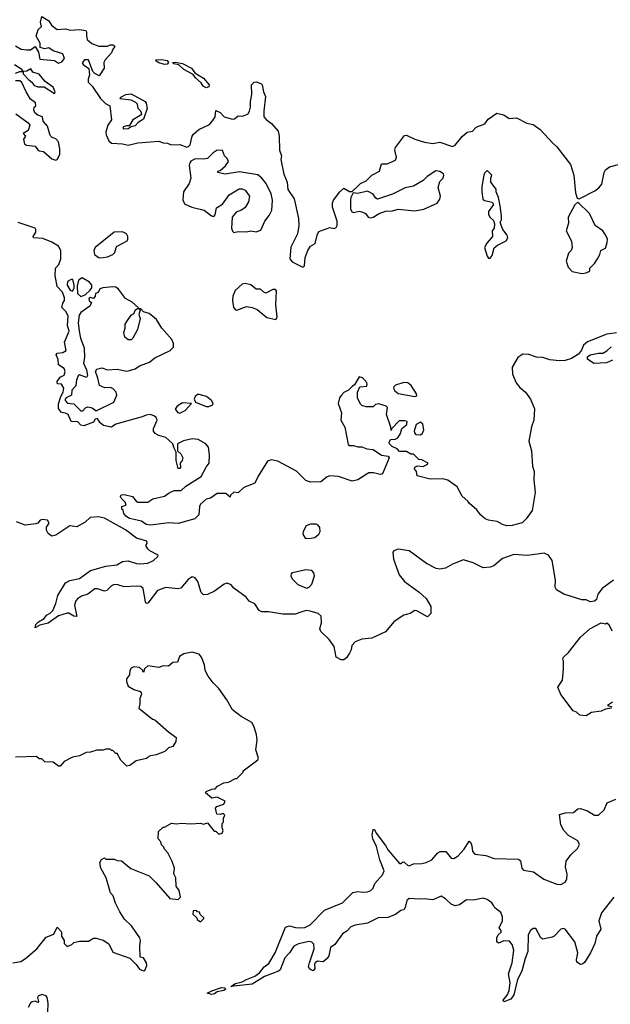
# Model space of a CAD drawing. Extents: x 2470790 to 2659118, y 702284 to 849036.
# Tile 85 of 154: x 2524565 to 2528809, y 788226 to 795303. Entities that reach past the tile are written whole.
import ezdxf

# ---------------------------------------------------------------- set-up
doc = ezdxf.new("R2010")
doc.units = 0

msp = doc.modelspace()

# ---------------------------------------------------------------- linework, layer by layer
at = {"layer": '0CON10XD'}
for points in [[(2524535, 795115.7), (2524575, 795092.5), (2524615, 795085.7), (2524642.5, 795087.5), (2524675, 795110), (2524699.4, 795069.4), (2524710.8, 795020.8), (2524815, 795010), (2524845, 794992), (2524868.8, 795001.2), (2524886.7, 795025), (2524875, 795057.5), (2524805, 795080), (2524775, 795100), (2524745, 795093.8), (2524713, 795103), (2524712.5, 795135), (2524683.8, 795185), (2524698, 795232), (2524722.5, 795255), (2524714.2, 795285), (2524723.8, 795326.2), (2524775, 795295.8), (2524794.3, 795264.3), (2524815, 795246.2), (2524835, 795232.5), (2524895, 795237.5), (2524928.3, 795228.3), (2524995, 795233.8), (2525040, 795225), (2525046.2, 795216.2), (2525043.9, 795186.1), (2525050.5, 795160.5), (2525082.3, 795132.3), (2525132.7, 795112.7), (2525195.8, 795114.2), (2525215, 795123.3), (2525235, 795122.5), (2525247.5, 795115), (2525247.5, 795105), (2525235, 795092.5), (2525224, 795065), (2525178.8, 795015), (2525170, 794995), (2525171.2, 794955), (2525135, 794900), (2525105, 794916.7), (2525091.7, 794931.7), (2525060, 795015), (2525030, 795015), (2525013, 794993), (2525020.7, 794980.7), (2525061.7, 794951.7), (2525066.4, 794906.4), (2525056.2, 794875), (2525056.7, 794855), (2525085.8, 794825.8), (2525145, 794737.5), (2525181.4, 794701.4), (2525212.5, 794685), (2525225.8, 794584.2), (2525198, 794545), (2525184.2, 794495), (2525185.7, 794475), (2525205, 794432.5), (2525225, 794415.7), (2525305, 794411.2), (2525345, 794400.8), (2525415, 794418.9), (2525445, 794420.5), (2525565, 794430), (2525595, 794417.5), (2525627, 794417), (2525653.6, 794403.6), (2525715, 794406.2), (2525765, 794387.5), (2525778.3, 794391.7), (2525790, 794405), (2525804, 794465), (2525815, 794481.2), (2525852.5, 794515), (2525929.1, 794550.9), (2525958, 794585), (2525968.8, 794605), (2525975, 794650), (2526005, 794636.2), (2526035.4, 794605.4), (2526095, 794587.8), (2526109.1, 794590.9), (2526135, 794612.2), (2526165, 794608.8), (2526204.6, 794625.4), (2526216.9, 794645), (2526224.4, 794675), (2526222.7, 794715), (2526232.9, 794765), (2526230, 794835), (2526250, 794855), (2526265, 794856.7), (2526297.5, 794845), (2526306.7, 794835), (2526317.5, 794785), (2526332, 794752), (2526318.9, 794645), (2526320.6, 794605), (2526335.7, 794585), (2526375, 794556.5), (2526421.7, 794501.7), (2526429.3, 794465), (2526432.1, 794365), (2526445.3, 794325), (2526440.8, 794299.2)], [(2525605, 794981.2), (2525565, 794992.5), (2525546.2, 795005), (2525543.3, 795015), (2525585, 795017.5), (2525625, 795009.2), (2525633.3, 794995), (2525625, 794983.8), (2525605, 794981.2)], [(2524535, 794920), (2524565, 794930), (2524590, 794930), (2524580, 794945), (2524528.3, 794978.3)], [(2524815, 794772.5), (2524820, 794785), (2524805, 794817.5), (2524748.3, 794858.3), (2524705, 794912.5), (2524660, 794925), (2524645, 794950), (2524617, 794933), (2524590, 794930), (2524590, 794915), (2524630.5, 794870.5), (2524652.5, 794855), (2524669.3, 794829.3), (2524695, 794820), (2524741.7, 794821.7), (2524815, 794772.5)], [(2525905, 794814.2), (2525884.5, 794824.5), (2525869.4, 794849.4), (2525827.5, 794885), (2525810.5, 794910.5), (2525745, 794944.2), (2525708.3, 794978.3), (2525673.3, 794985), (2525663.3, 794995), (2525681.4, 794998.6), (2525735, 794987.8), (2525800, 794955), (2525822.5, 794922.5), (2525885, 794882.5), (2525925.6, 794835), (2525925, 794821.2), (2525905, 794814.2)], [(2524537, 794627), (2524625, 794562.5), (2524636.7, 794545), (2524625, 794507.5), (2524590, 794485), (2524606.7, 794465), (2524593.3, 794445), (2524599.5, 794409.5), (2524615, 794400.8), (2524675, 794394), (2524695, 794367.5), (2524705, 794360), (2524735, 794356.7), (2524795, 794303.8), (2524823.9, 794293.9), (2524835, 794297.5), (2524853.3, 794335), (2524853.8, 794375), (2524843.8, 794425), (2524825, 794446.7), (2524797.5, 794457.5), (2524785, 794470), (2524765, 794537.5), (2524733.3, 794575), (2524730, 794605), (2524695, 794618), (2524674, 794635), (2524667.5, 794655), (2524670, 794675), (2524680, 794685), (2524677.5, 794705), (2524643, 794733), (2524611.2, 794785), (2524581.2, 794851.2), (2524565, 794863.3), (2524535, 794864)], [(2525315, 794517.5), (2525307.5, 794525), (2525313.3, 794535), (2525335, 794543.3), (2525357.5, 794542.5), (2525381.7, 794588.3), (2525443.3, 794625), (2525436.7, 794645), (2525416.2, 794665), (2525410.8, 794695), (2525399.1, 794709.1), (2525365, 794723.8), (2525287.5, 794735), (2525292.9, 794747.1), (2525327.5, 794765), (2525365, 794771.4), (2525465.7, 794715.7), (2525475, 794702.5), (2525480, 794665), (2525455, 794588.8), (2525416.7, 794565), (2525395, 794541.2), (2525365, 794533.3), (2525345, 794520), (2525315, 794517.5)], [(2526440.8, 794299.2), (2526463.9, 794193.9), (2526486.2, 794135), (2526492.8, 794082.8), (2526537.8, 794015), (2526569.6, 793875), (2526570.5, 793825), (2526560.4, 793765), (2526512.7, 793667.3), (2526505.5, 793585.5), (2526523.2, 793563.2), (2526595, 793527.1), (2526605, 793526), (2526612.5, 793535), (2526615.5, 793595), (2526634.7, 793645.3), (2526655, 793674.4), (2526687.8, 793695), (2526702.5, 793755), (2526715, 793780), (2526795, 793810), (2526825, 793802.5), (2526839.3, 793810.7), (2526847.5, 793825), (2526846.7, 793855), (2526811.9, 793955), (2526811.9, 793985), (2526820, 794005), (2526865, 794066), (2526895, 794092.5), (2526935, 794067.5), (2526955, 794067.5), (2527001.2, 794115), (2527013.5, 794126.5), (2527055.7, 794144.3), (2527095, 794186.5), (2527150, 794215), (2527165, 794267.5), (2527205, 794266.7), (2527266, 794294), (2527273.8, 794315), (2527261.2, 794365), (2527266.7, 794385), (2527329.3, 794470.7), (2527345, 794473.3), (2527404.2, 794444.2), (2527475, 794424.2), (2527535, 794412.5), (2527585, 794422.1), (2527675, 794390.8), (2527695, 794402.5), (2527745, 794464.5), (2527781.1, 794495), (2527818.1, 794501.9), (2527845, 794531.5), (2527908.8, 794555), (2527932.3, 794587.7), (2527995, 794632.5), (2528045, 794618.8), (2528082.9, 794592.9), (2528135, 794597.1), (2528208.6, 794558.6), (2528255, 794550.4), (2528304.4, 794515), (2528396.3, 794416.3), (2528425, 794389.2), (2528522.6, 794262.6), (2528546.2, 794185), (2528558.9, 794058.9), (2528570.5, 794020.5), (2528585, 794016.2), (2528697.3, 794072.7), (2528726.1, 794093.9), (2528747.9, 794122.1), (2528764.4, 794205), (2528775.8, 794225), (2528804.1, 794245.9), (2528867.7, 794262.3)], [(2526105, 793774), (2526135, 793780.6), (2526195, 793777.5), (2526225, 793785.5), (2526265, 793777.8), (2526299.1, 793790.9), (2526327.8, 793855), (2526358.1, 793895), (2526377.5, 793935), (2526381.9, 794005), (2526371.1, 794051.1), (2526336.2, 794126.2), (2526305, 794164.4), (2526277.3, 794187.3), (2526145, 794210), (2526042.7, 794192.7), (2525990, 794205), (2525990, 794215), (2526005, 794220), (2526045, 794253.3), (2526066.2, 794285), (2526056.1, 794306.1), (2526037.5, 794325), (2526022.5, 794362.5), (2525985, 794365.8), (2525955, 794346.2), (2525913.9, 794306.1), (2525885, 794300), (2525825, 794303.3), (2525795, 794286.7), (2525786.7, 794275), (2525783.3, 794255), (2525793.8, 794165), (2525782.5, 794125), (2525741.1, 794065), (2525737.7, 794007.7), (2525750, 793980), (2525803, 793957), (2525891.2, 793935), (2525942.7, 793892.7), (2525960.5, 793889.5), (2525970, 793900), (2525979.8, 793950.2), (2526022.7, 793977.3), (2526070, 794045), (2526143, 794087), (2526165, 794087.5), (2526185, 794078), (2526215.6, 794035.6), (2526209.4, 793995), (2526185, 793954), (2526160, 793935), (2526120.6, 793919.4), (2526092, 793885), (2526087.8, 793805), (2526093.5, 793783.5), (2526105, 793774)], [(2527085, 793880), (2527105, 793884), (2527148.7, 793911.3), (2527195, 793927.5), (2527245, 793930), (2527285, 793941.9), (2527405, 793928.9), (2527468.5, 793941.5), (2527565, 793984.2), (2527585, 794013.3), (2527588.1, 794035), (2527571.7, 794098.3), (2527585, 794140), (2527607.5, 794165), (2527613.3, 794185), (2527610, 794195), (2527585, 794213.3), (2527555, 794217.5), (2527494.2, 794175.8), (2527465, 794146.7), (2527395, 794106.2), (2527334.2, 794095.8), (2527245, 794048.8), (2527136.4, 794013.6), (2527125, 794020), (2527105, 794050), (2527065, 794070), (2526995, 794053.8), (2526961.7, 794058.3), (2526943.6, 794026.4), (2526941.2, 794005), (2526942, 793945), (2526952.9, 793922.9), (2526965, 793916.7), (2527005, 793926.2), (2527025, 793922.5), (2527049.3, 793909.3), (2527070, 793885), (2527085, 793880)], [(2527945, 793590), (2527961.1, 793608.9), (2527975.4, 793664.6), (2527997.7, 793682.3), (2528062, 793715), (2528072, 793735), (2528068.8, 793755), (2528036.2, 793795), (2528017.5, 793845), (2528027.5, 793865), (2528027, 793893), (2528018.8, 793965), (2528006.4, 794026.4), (2527990, 794065), (2527990, 794085), (2527950, 794135), (2527950, 794165), (2527957, 794187), (2527925, 794220), (2527905, 794200), (2527900, 794185), (2527886.1, 794103.9), (2527886, 794065), (2527892.5, 794012.5), (2527904.2, 794004.2), (2527960.7, 793990.7), (2527970, 793975), (2527933.3, 793925), (2527933.8, 793905), (2527944.4, 793884.4), (2527969.2, 793859.2), (2527976.7, 793835), (2527974.1, 793805.9), (2527960, 793785), (2527962, 793745), (2527922, 793698), (2527905.6, 793665), (2527925, 793602.5), (2527935, 793590), (2527945, 793590)], [(2528605, 793478.2), (2528635, 793484.1), (2528662, 793495), (2528661.7, 793518.3), (2528695, 793551.2), (2528716.6, 793583.4), (2528734, 793615), (2528741.2, 793645), (2528775, 793660), (2528787.8, 793702.2), (2528788.2, 793725), (2528776.1, 793756.1), (2528754.8, 793784.8), (2528700.5, 793825), (2528660.4, 793910.4), (2528575, 793992.5), (2528555, 793972), (2528505.8, 793885), (2528509.5, 793840.5), (2528493.3, 793785), (2528530.5, 793710.5), (2528536, 793665), (2528528.8, 793645), (2528508.8, 793625), (2528493, 793567), (2528507.1, 793525), (2528535, 793492.2), (2528605, 793478.2)], [(2528853.2, 793053.2), (2528785, 793042.7), (2528645, 792987.3), (2528618, 792965), (2528602.9, 792927.1), (2528580.5, 792899.5), (2528531.6, 792868.4), (2528486, 792854), (2528445, 792850.3), (2528375, 792859.4), (2528325, 792874.2), (2528278.5, 792878.5), (2528225, 792897.5), (2528181, 792899), (2528143.9, 792876.1), (2528104.6, 792805.4), (2528106.7, 792755), (2528132.6, 792692.6), (2528159.5, 792659.5), (2528199.4, 792625), (2528235, 792575.7), (2528265.2, 792505.2), (2528260.3, 792425), (2528243.2, 792376.8), (2528224.1, 792275), (2528243.5, 792205), (2528250.4, 792095), (2528262.4, 792055), (2528259.2, 791995), (2528269.2, 791905), (2528249.1, 791775), (2528205, 791715.5), (2528175, 791686.7), (2528105, 791666.9), (2528065, 791665.4), (2528033.7, 791673.7), (2527997.2, 791697.2), (2527935, 791705.4), (2527910, 791715), (2527875.6, 791745), (2527851.1, 791781.1), (2527797.5, 791825), (2527785, 791842), (2527745, 791877.8), (2527709.4, 791945), (2527642.6, 791992.6), (2527605, 792003.4), (2527515, 792000), (2527422.5, 792025), (2527416.7, 792055), (2527402.5, 792075), (2527404.1, 792085.9), (2527425, 792097.5), (2527465, 792091.2), (2527492.5, 792105), (2527500, 792115), (2527455, 792140), (2527433, 792143), (2527395, 792180), (2527375, 792180), (2527345, 792200), (2527295, 792200), (2527278.3, 792218.3), (2527242.5, 792235), (2527222.5, 792255), (2527220, 792265), (2527230, 792285), (2527265, 792287.8), (2527282.3, 792297.7), (2527301.7, 792328.3), (2527311.5, 792365), (2527346.8, 792393.2), (2527350.8, 792415), (2527330.7, 792420.7), (2527291.2, 792418.8), (2527237.5, 792362.5), (2527235, 792350), (2527232.5, 792375), (2527200, 792465), (2527207.5, 792515), (2527197.5, 792525), (2527145, 792542.5), (2527123, 792537), (2527105, 792520), (2527055, 792520), (2527025, 792530), (2527015, 792540), (2526992.5, 792585), (2526992.5, 792625), (2527010, 792665), (2527060, 792670), (2527062.5, 792685), (2527052.5, 792705), (2527028.8, 792728.8), (2527005, 792736.2), (2526970.5, 792679.5), (2526955, 792667.5), (2526929.1, 792640.9), (2526895, 792623.3), (2526875, 792603.1), (2526863.8, 792585), (2526854.5, 792545.5), (2526878, 792478), (2526873.8, 792425), (2526902.1, 792375), (2526925, 792250), (2526935, 792242.5), (2526963, 792243), (2526995, 792232.5), (2527025, 792234), (2527058.8, 792218.8), (2527104.4, 792214.4), (2527165, 792173.8), (2527212.5, 792165), (2527220, 792155), (2527171.2, 792038.8), (2527155, 792033.1), (2527106.9, 792046.9), (2527075, 792046.5), (2526995, 791995.5), (2526955, 791986.9), (2526855, 792020), (2526795, 792024.3), (2526775, 792018.6), (2526728.3, 791981.7), (2526655, 791979.2), (2526620.5, 791990.5), (2526555, 792058), (2526421, 792131), (2526375, 792138.5), (2526345, 792131.1), (2526278.1, 792021.9), (2526255, 791971.1), (2526175, 791941.4), (2526135, 791903.3), (2526103, 791907), (2526080, 791885), (2526078.3, 791871.7), (2526047, 791897), (2525985, 791896.7), (2525937, 791863), (2525905, 791856.7), (2525865, 791820), (2525857.5, 791805), (2525852.5, 791745), (2525822.5, 791715), (2525705, 791681.5), (2525637.9, 791687.9), (2525505, 791671.1), (2525473.3, 791675), (2525440, 791700), (2525355, 791718.8), (2525326.7, 791735), (2525313.3, 791755), (2525308.3, 791778.3), (2525300, 791785), (2525300, 791805), (2525330, 791815), (2525322.5, 791835), (2525293.3, 791865), (2525290, 791875), (2525295, 791887.5), (2525315, 791890), (2525375, 791875.8), (2525402.3, 791842.3), (2525415, 791836.2), (2525485, 791836.2), (2525521.7, 791858.3), (2525605, 791877.5), (2525638.2, 791901.8), (2525675, 791918.6), (2525725, 791919.2), (2525759.7, 791950.3), (2525869.1, 792020.9), (2525905, 792087.5), (2525926.7, 792115), (2525928, 792175), (2525920.7, 792230.7), (2525903.8, 792255), (2525847.5, 792285), (2525805, 792291.2), (2525743, 792277), (2525700, 792255), (2525700, 792205), (2525723.6, 792183.6), (2525736.7, 792155), (2525733.3, 792135), (2525717.5, 792115), (2525720, 792085), (2525715, 792077.5), (2525705, 792077.5), (2525690, 792135), (2525690, 792195), (2525675, 792222.5), (2525666.7, 792255), (2525615, 792300.8), (2525563.9, 792313.9), (2525538.8, 792328.8), (2525526.9, 792345), (2525527.1, 792365), (2525554, 792424), (2525546.2, 792445), (2525534.4, 792454.4), (2525505, 792465.7), (2525475, 792461.9), (2525445, 792448.2), (2525256.7, 792395), (2525225, 792374.2), (2525167.4, 792387.4), (2525144.5, 792404.5), (2525125, 792436), (2525108.3, 792431.7), (2525095, 792410), (2525025, 792383.1), (2525005, 792390), (2524981.7, 792411.7), (2524934.2, 792414.2), (2524914.4, 792464.4), (2524895, 792476.2), (2524865, 792480), (2524845, 792507.5), (2524845, 792542.5), (2524860, 792595), (2524877.5, 792625), (2524882, 792655), (2524865, 792682.5), (2524837, 792687), (2524833.8, 792703.8), (2524857, 792733), (2524885, 792747.5), (2524892.5, 792775), (2524885, 792795.8), (2524845, 792822.5), (2524841.2, 792861.2), (2524826.7, 792895), (2524835, 792906), (2524875, 792910), (2524900, 792925), (2524888, 792985), (2524921.4, 793065), (2524908.8, 793105), (2524913.3, 793175), (2524896.7, 793205), (2524866.7, 793235), (2524874.1, 793265.9), (2524887.5, 793285), (2524886.7, 793305), (2524873.8, 793345), (2524834.2, 793385), (2524819.4, 793465), (2524822.7, 793517.3), (2524846.1, 793543.9), (2524860, 793585), (2524860, 793645), (2524844.5, 793674.5), (2524795.4, 793705.4), (2524731.7, 793731.7), (2524664, 793735), (2524660.8, 793745), (2524681.2, 793775), (2524682, 793795), (2524675.6, 793805.6), (2524554.3, 793845)], [(2525135, 793592), (2525165, 793594.2), (2525195, 793598.9), (2525234.5, 793615.5), (2525249.3, 793630.7), (2525257.5, 793665), (2525266, 793675), (2525336.7, 793715), (2525343.3, 793725), (2525343.3, 793745), (2525333.3, 793765), (2525305, 793778), (2525245, 793776.7), (2525107.1, 793665), (2525098.6, 793645), (2525103.3, 793615), (2525135, 793592)], [(2525005, 793312.5), (2525035, 793326.7), (2525071.7, 793358.3), (2525083, 793377), (2525083.3, 793395), (2525067.1, 793417.1), (2525015, 793448.8), (2524988.2, 793431.8), (2524977.9, 793387.9), (2524980.8, 793335), (2525005, 793312.5)], [(2525018.3, 792491.7), (2525036.9, 792513.1), (2525055, 792520), (2525085, 792513.8), (2525115, 792492.9), (2525242.5, 792555), (2525263.8, 792605), (2525258.8, 792625), (2525233.6, 792653.6), (2525215, 792660), (2525177, 792657), (2525137.5, 792675), (2525127, 792727), (2525109.2, 792775), (2525119.5, 792790.5), (2525155, 792800), (2525195, 792787.5), (2525265, 792792.5), (2525335, 792778), (2525355, 792780.8), (2525395.4, 792794.6), (2525425, 792815.7), (2525497.6, 792842.4), (2525535, 792872.7), (2525645.7, 792925), (2525669.5, 792950.5), (2525669.2, 792975), (2525658.5, 793005), (2525585.4, 793085), (2525549, 793149), (2525495, 793191.9), (2525453.9, 793203.9), (2525435, 793226.2), (2525420, 793225), (2525430, 793215), (2525420, 793185), (2525431.2, 793155), (2525412.7, 793077.3), (2525377.5, 793015), (2525365, 793003.3), (2525345, 793003.3), (2525321.7, 793021.7), (2525314, 793055), (2525323.3, 793085), (2525323.8, 793115), (2525334, 793135), (2525365, 793180), (2525387.5, 793195), (2525394, 793216), (2525418.3, 793231.7), (2525374.1, 793274.1), (2525325, 793298.6), (2525275.4, 793365.4), (2525255, 793380), (2525235, 793384.3), (2525163.6, 793376.4), (2525141.7, 793368.3), (2525128.3, 793341.7), (2525110, 793335), (2525107.5, 793315), (2525095, 793300), (2525075, 793306.7), (2525061.7, 793298.3), (2525063.3, 793283.3), (2525081.7, 793271.7), (2525070, 793245), (2525005, 793197.5), (2524991.2, 793178.8), (2524985.7, 793125), (2524992, 793065), (2525001.2, 793015), (2525028.8, 792945), (2525030, 792875), (2525023.9, 792833.9), (2525045.8, 792785.8), (2525052.5, 792745), (2525045, 792732.5), (2524995, 792750), (2524985, 792742.5), (2524972.5, 792715), (2524968.1, 792671.9), (2524939.5, 792640.5), (2524936.2, 792603.8), (2524900, 792585), (2524891.2, 792575), (2524891.2, 792565), (2524907.7, 792547.7), (2524955, 792543.3), (2525005, 792492.5), (2525018.3, 792491.7)], [(2524945, 793352.5), (2524955.7, 793374.3), (2524955.8, 793395), (2524945.7, 793435.7), (2524935, 793436.7), (2524909.3, 793420.7), (2524906.7, 793395), (2524928.3, 793358.3), (2524945, 793352.5)], [(2526405, 793148), (2526414.3, 793165.7), (2526406.2, 793255), (2526411.2, 793351.2), (2526404.3, 793364.3), (2526385, 793364.4), (2526335, 793338.6), (2526318.8, 793345), (2526296, 793366), (2526265, 793367.1), (2526226.6, 793396.6), (2526185, 793407.3), (2526165, 793402.2), (2526113.7, 793356.3), (2526097.9, 793315), (2526094.5, 793285), (2526102.1, 793235), (2526115, 793218.5), (2526125, 793216.4), (2526195, 793240.8), (2526235, 793235.4), (2526270.8, 793220.8), (2526342.1, 793162.1), (2526405, 793148)], [(2528824.2, 792855.8), (2528783, 792837), (2528691.7, 792831.7), (2528645, 792862.5), (2528645, 792880), (2528665, 792893.3), (2528725, 792907.5), (2528755, 792906.2), (2528785, 792923.3), (2528815, 792951.2)], [(2527405, 792594.3), (2527419.2, 792600.8), (2527415.7, 792615), (2527378.6, 792675), (2527355, 792694.3), (2527325, 792696.7), (2527264.7, 792675.3), (2527252.9, 792665), (2527250.6, 792655), (2527261.1, 792635), (2527285, 792617.5), (2527405, 792594.3)], [(2525905, 792522.1), (2525925, 792522.7), (2525953.8, 792535), (2525956, 792545), (2525944.2, 792565), (2525907.1, 792595), (2525855, 792610.4), (2525841.8, 792608.2), (2525825.8, 792595), (2525820, 792575), (2525827.5, 792555), (2525905, 792522.1)], [(2525715, 792474), (2525753.3, 792495), (2525800, 792545), (2525735, 792548.6), (2525696.2, 792525), (2525683, 792503), (2525700.7, 792480.7), (2525715, 792474)], [(2527445, 792320), (2527459.2, 792330.8), (2527468.8, 792355), (2527462.9, 792395), (2527445, 792411.4), (2527415, 792394.2), (2527401.1, 792345), (2527402.7, 792332.7), (2527412.5, 792322.5), (2527445, 792320)], [(2528832.5, 791275), (2528751.2, 791215), (2528720, 791175), (2528710, 791135), (2528697, 791123), (2528665, 791120), (2528635, 791132.5), (2528605, 791133.3), (2528475, 791174), (2528423.8, 791205), (2528414.2, 791225), (2528415.6, 791275), (2528392.1, 791415), (2528365, 791454), (2528335, 791468), (2528215, 791451.2), (2528115, 791458.8), (2528035, 791430), (2527971.7, 791378.3), (2527945, 791368.9), (2527895, 791364.3), (2527825, 791400), (2527755, 791420.8), (2527675, 791388.8), (2527625, 791360), (2527585, 791353.3), (2527558.3, 791358.3), (2527487.5, 791395), (2527365, 791486.2), (2527285, 791497.5), (2527253.6, 791486.4), (2527247.5, 791475), (2527252.5, 791425), (2527293, 791313), (2527330, 791265), (2527435, 791187.5), (2527485, 791142.5), (2527520, 791085), (2527520, 791035), (2527495, 791010), (2527420, 791055), (2527405, 791057.5), (2527370, 791035), (2527325, 791023.3), (2527255, 790977.5), (2527195, 790902.5), (2527095, 790857.5), (2527025, 790850), (2526975, 790832.5), (2526952.5, 790805), (2526947.5, 790775), (2526935, 790750), (2526913, 790717), (2526895, 790702.5), (2526875, 790702.5), (2526840.5, 790720.5), (2526825, 790797.5), (2526789.3, 790849.3), (2526730, 790905), (2526722.5, 790925), (2526733, 790967), (2526732.5, 791015), (2526710, 791035), (2526653, 791053), (2526625, 791056.7), (2526593.8, 791046.2), (2526545, 791030), (2526455, 791030), (2526353.6, 791046.4), (2526305, 791046.7), (2526287, 791057), (2526254.1, 791104.1), (2526215, 791123.3), (2526191.7, 791151.7), (2526105, 791216.2), (2526085, 791241.2), (2526055, 791253.8), (2526035, 791246), (2525965, 791196), (2525915, 791171.2), (2525885, 791168.8), (2525870, 791185), (2525846.2, 791266.2), (2525825, 791290.8), (2525805, 791299.4), (2525775, 791280.4), (2525723.8, 791216.2), (2525702.2, 791212.2), (2525615, 791222.5), (2525555, 791200.4), (2525485, 791108.6), (2525475, 791107.5), (2525468.7, 791118.7), (2525451.6, 791215), (2525435, 791228.3), (2525405, 791232.1), (2525315, 791226.6), (2525270.9, 791240.9), (2525245, 791242.8), (2525225, 791234.6), (2525190.2, 791199.8), (2525174.4, 791195.6), (2525125, 791213.2), (2525105, 791211.8), (2525055, 791172.9), (2525009.4, 791160.6), (2524980.4, 791139.6), (2524968.5, 791125), (2524959.5, 791095), (2524975, 791014), (2524955, 791015.6), (2524917.4, 791037.4), (2524905, 791038.2), (2524845, 791017.5), (2524770, 790965), (2524709.2, 790950.8), (2524675, 790932.5), (2524680, 790955), (2524699.4, 790975), (2524740, 791000), (2524756.7, 791023.3), (2524783.6, 791036.4), (2524802.6, 791057.4), (2524824.1, 791105.9), (2524838.9, 791165), (2524895, 791255.8), (2524925, 791271.4), (2524995, 791286.8), (2525074.8, 791345.2), (2525185, 791374.8), (2525264, 791385), (2525305, 791408.7), (2525345, 791413.3), (2525404.7, 791394.7), (2525428.8, 791391.2), (2525485, 791397.7), (2525527.5, 791415), (2525557.5, 791445), (2525560, 791455), (2525500, 791485), (2525485, 791500), (2525472.5, 791525), (2525481.7, 791538.3), (2525477.5, 791555), (2525405, 791576.5), (2525325, 791637.1), (2525175, 791720.2), (2525130.6, 791730.6), (2525071.1, 791725), (2525035, 791690.6), (2524975, 791659.2), (2524925, 791665.7), (2524825, 791598.9), (2524795, 791590.8), (2524770.6, 791610.6), (2524758, 791635), (2524758.6, 791655), (2524775.6, 791685), (2524765, 791706.7), (2524729.7, 791710.3), (2524712.5, 791705), (2524696, 791684), (2524681.2, 791678.8), (2524605, 791670), (2524542.5, 791695)], [(2526645, 791573.8), (2526685, 791582.5), (2526713.8, 791605), (2526723.3, 791625), (2526723, 791653), (2526710.7, 791670.7), (2526695, 791676.7), (2526655, 791676.7), (2526623.3, 791665), (2526601.2, 791625), (2526600, 791605), (2526616.2, 791576.2), (2526645, 791573.8)], [(2526625, 791216.7), (2526645, 791223.3), (2526663.6, 791246.4), (2526683.3, 791305), (2526678.3, 791328.3), (2526663.6, 791343.6), (2526621.7, 791348.3), (2526525, 791327.5), (2526515, 791320), (2526512.5, 791305), (2526523.3, 791285), (2526565, 791243.8), (2526625, 791216.7)], [(2528817.5, 790355), (2528775, 790346.7), (2528745, 790332.5), (2528675, 790322.5), (2528635, 790299.4), (2528590, 790305), (2528567, 790327), (2528542.5, 790335), (2528453.9, 790453.9), (2528433.3, 790505), (2528466.7, 790555), (2528473.3, 790635), (2528472.5, 790695), (2528467.5, 790705), (2528471.7, 790718.3), (2528510, 790755), (2528594.1, 790865.9), (2528662.5, 790925), (2528745, 790967.5), (2528775, 790960), (2528785, 790967.5), (2528800, 790955), (2528820.7, 790910.7)], [(2524515, 788523.8), (2524573, 788533), (2524607.5, 788555), (2524687.5, 788625), (2524755, 788707.5), (2524810, 788730), (2524835, 788780), (2524865, 788747.5), (2524866.2, 788715), (2524883.8, 788685), (2524884.1, 788664.1), (2524905, 788642.5), (2524940, 788655), (2524955, 788670), (2524995, 788680), (2525059.3, 788680.7), (2525095, 788702.5), (2525115, 788702.5), (2525165, 788687.5), (2525205, 788660), (2525235, 788600), (2525357, 788557), (2525403, 788513), (2525425, 788477.5), (2525455, 788467.5), (2525465, 788470), (2525477.5, 788505), (2525476.7, 788525), (2525455, 788560), (2525430, 788565), (2525427.5, 788645), (2525432.5, 788685), (2525427.5, 788705), (2525369.3, 788789.3), (2525317, 788837), (2525285, 788890), (2525253, 788953), (2525237.5, 789005), (2525218.3, 789028.3), (2525187.5, 789135), (2525147.5, 789205), (2525140, 789245), (2525153.6, 789266.4), (2525175, 789280), (2525185, 789270), (2525245, 789270), (2525265, 789260), (2525297, 789257), (2525363, 789203), (2525495, 789150), (2525545, 789100), (2525645, 788987.5), (2525705, 788980), (2525720, 788995), (2525710, 789045), (2525690, 789075), (2525687.5, 789135), (2525672.5, 789165), (2525677.5, 789205), (2525661.7, 789251.7), (2525630, 789315), (2525605, 789340), (2525600, 789355), (2525583, 789373), (2525580, 789395), (2525560, 789415), (2525563, 789467), (2525595, 789500), (2525605, 789500), (2525655, 789527.5), (2525695, 789522.5), (2525725, 789527.5), (2525795, 789522.5), (2525865, 789527.5), (2525885, 789520), (2525915, 789530), (2525961.7, 789471.7), (2525975, 789470), (2525995, 789450), (2526020, 789455), (2526027.5, 789475), (2526020, 789495), (2526020, 789525), (2526030, 789535), (2526030, 789565), (2526040, 789585), (2526026.7, 789596.7), (2526005, 789590), (2525981.7, 789591.7), (2525973.3, 789635), (2525981.7, 789648.3), (2526032.5, 789665), (2526042.5, 789685), (2525985, 789714), (2525945, 789707.5), (2525900, 789745), (2525905, 789756.7), (2525945, 789773.3), (2525970, 789775), (2525986.4, 789793.6), (2526033, 789817), (2526065, 789822.5), (2526115, 789850), (2526125, 789850), (2526170, 789895), (2526170, 789905), (2526277, 789983), (2526280, 789995), (2526262.5, 790055), (2526271.2, 790125), (2526266, 790165), (2526248.8, 790225), (2526232.3, 790252.3), (2526157.5, 790295), (2526095, 790343.3), (2526053.3, 790415), (2525996.2, 790495), (2525955, 790536.7), (2525918.8, 790585), (2525898.8, 790625), (2525893.8, 790665), (2525871.7, 790721.7), (2525855, 790742.5), (2525805, 790756.7), (2525745, 790746.2), (2525714.2, 790725.8), (2525700, 790685), (2525665, 790682.5), (2525635, 790657.5), (2525595, 790660), (2525565, 790646.2), (2525485, 790660), (2525461.7, 790638.3), (2525455, 790610), (2525448.3, 790628.3), (2525427, 790647), (2525385, 790652.5), (2525367, 790643), (2525357.5, 790625), (2525353.3, 790595), (2525332.5, 790565), (2525333, 790547), (2525343.6, 790513.6), (2525385, 790490), (2525430, 790475), (2525437.5, 790465), (2525440, 790455), (2525427.5, 790425), (2525427.5, 790385), (2525420, 790355), (2525520, 790275), (2525535, 790270), (2525633.6, 790183.6), (2525690, 790145), (2525687.5, 790115), (2525665, 790080), (2525635, 790070), (2525607, 790043), (2525545, 790020), (2525495, 790010), (2525485, 790000), (2525477, 789993), (2525403, 789977), (2525357, 789943), (2525335, 789937.5), (2525291.7, 789981.7), (2525265, 790030), (2525255, 790030), (2525235, 790050), (2525225, 790050), (2525215, 790060), (2525185, 790060), (2525165, 790052.5), (2525118.3, 790051.7), (2525075, 790037.5), (2525043.6, 790036.4), (2524995, 790012.5), (2524945, 790002.5), (2524885, 789972.5), (2524855, 789937.5), (2524845, 789937.5), (2524805.9, 789965.9), (2524745, 789970), (2524725, 789990), (2524705, 789990), (2524685, 790007.5), (2524535, 790002.5)], [(2528825, 790397.5), (2528790, 790375), (2528820, 790365)], [(2528834.3, 788995), (2528746.1, 788883.9), (2528727.8, 788825), (2528742, 788765), (2528710, 788715), (2528698.1, 788661.9), (2528666.7, 788595), (2528625, 788526.2), (2528613.2, 788516.8), (2528595, 788513.1), (2528568, 788528), (2528565.7, 788545), (2528576.4, 788595), (2528554.1, 788674.1), (2528484, 788765), (2528470.9, 788770.9), (2528455, 788766.5), (2528405.3, 788714.7), (2528392.1, 788707.9), (2528324.3, 788694.3), (2528309.2, 788705), (2528275, 788771.2), (2528255, 788771.4), (2528235, 788756), (2528218.9, 788725), (2528217.1, 788605), (2528196.8, 788555), (2528172.7, 788465), (2528143.5, 788405), (2528115.3, 788294.7), (2528095, 788262.2), (2528043.7, 788243.7), (2528038.6, 788255), (2528068.9, 788291.1), (2528082.8, 788325), (2528089.5, 788379.5), (2528078.5, 788445), (2528103.8, 788525), (2528116.9, 788615), (2528105, 788656), (2528085, 788679.4), (2528045, 788682.9), (2528005, 788666), (2527994, 788675), (2527994.3, 788705), (2528002.5, 788725), (2528026, 788745), (2528025, 788757.5), (2528010, 788775), (2528035.8, 788825), (2528035.7, 788855), (2528021.9, 788885), (2527980.4, 788920.4), (2527972, 788935), (2527957.9, 788955), (2527925, 788979.2), (2527895, 788990), (2527825, 788975.5), (2527775, 788978.1), (2527725, 788941.9), (2527695, 788934.2), (2527665, 788945.6), (2527625, 788984.5), (2527595, 789002.9), (2527535, 788976), (2527475, 788983.8), (2527435, 788980.6), (2527363.5, 788986.5), (2527347.7, 788972.3), (2527335, 788921.2), (2527325, 788904), (2527305, 788900), (2527265, 788872.5), (2527209.8, 788850.2), (2527142.2, 788847.8), (2527065, 788810.4), (2526975, 788794.6), (2526945, 788781.8), (2526915, 788751.4), (2526885, 788733.1), (2526829.4, 788655), (2526799.4, 788635), (2526786.2, 788575), (2526774.4, 788555), (2526745, 788531.5), (2526705, 788535.8), (2526688.8, 788525), (2526683.8, 788515), (2526686.1, 788483.9), (2526675, 788467.5), (2526655, 788476.2), (2526641.4, 788495), (2526646.7, 788523.3), (2526680.3, 788625), (2526679, 788659), (2526665, 788672), (2526645, 788678.2), (2526568.4, 788661.6), (2526535, 788644.4), (2526504.5, 788595), (2526470.7, 788559.3), (2526436, 788475), (2526425.5, 788465), (2526325.3, 788424.7), (2526235, 788370.5), (2526083.3, 788355), (2526116.7, 788375), (2526165, 788386.9), (2526194.8, 788405.2), (2526255, 788427.7), (2526287.9, 788452.1), (2526321.9, 788495), (2526355, 788520), (2526401.7, 788595), (2526475, 788781.4), (2526505, 788789.4), (2526547.3, 788777.3), (2526585, 788774.6), (2526615, 788777.7), (2526652.9, 788797.1), (2526755, 788902.7), (2526885, 788954.6), (2526959.3, 789030.7), (2526995, 789037.5), (2527031.4, 789031.4), (2527065, 789034.6), (2527089.2, 789045), (2527105, 789060.8), (2527116.7, 789095), (2527173.5, 789156.5), (2527184.6, 789185), (2527154.2, 789264.2), (2527129.9, 789359.9), (2527102.2, 789415), (2527099.2, 789445), (2527105, 789482.5), (2527115, 789482.5), (2527126, 789455), (2527195, 789368.6), (2527213.1, 789333.1), (2527295, 789238.6), (2527305, 789238), (2527315, 789248.8), (2527325, 789250), (2527352.5, 789225), (2527365, 789222.5), (2527395, 789235.7), (2527455, 789237.5), (2527485, 789244.6), (2527525.9, 789264.1), (2527570, 789315), (2527586.8, 789323.2), (2527626.7, 789325), (2527665, 789277.5), (2527685, 789272.9), (2527715, 789294.4), (2527759.5, 789340.5), (2527795, 789397.5), (2527805, 789392.5), (2527815.5, 789365.5), (2527818.9, 789325), (2527835, 789304.3), (2527915, 789295.5), (2527975, 789274.6), (2528150, 789270), (2528165, 789257.5), (2528174.4, 789205), (2528185, 789190.8), (2528257.4, 789177.4), (2528331.4, 789125), (2528425, 789090), (2528455, 789086.6), (2528485, 789104.6), (2528497.6, 789125), (2528500.5, 789160.5), (2528487.9, 789215), (2528492.7, 789255), (2528525, 789300), (2528573.1, 789345), (2528588.9, 789375), (2528575, 789400), (2528509.2, 789439.2), (2528475.3, 789475.3), (2528453.1, 789515), (2528445, 789590), (2528486.8, 789603.2), (2528545, 789604), (2528575, 789630), (2528595, 789634), (2528645, 789615.6), (2528695, 789584.4), (2528725, 789585.8), (2528765, 789624), (2528786.4, 789673.6), (2528848.6, 789701.4)], [(2525865, 788820), (2525888.3, 788841.7), (2525888.3, 788848.3), (2525861.7, 788871.7), (2525858.3, 788888.3), (2525841.7, 788891.7), (2525835, 788900), (2525811.7, 788898.3), (2525810, 788875), (2525838.3, 788848.3), (2525840, 788835), (2525865, 788820)], [(2524768.3, 788168.3), (2524770, 788235), (2524762.5, 788275), (2524755, 788287.5), (2524725, 788296.7), (2524697.5, 788285), (2524692.5, 788275), (2524700, 788245), (2524695, 788240), (2524675, 788247.5), (2524655, 788243.3), (2524643.3, 788235), (2524625, 788202.5)], [(2525945, 788296.5), (2525913.3, 788305), (2525945, 788323.5), (2526016.1, 788346.1), (2526037.5, 788345), (2526047.5, 788335), (2526031.2, 788325), (2525985.3, 788314.7), (2525965, 788301.8), (2525945, 788296.5)]]:
    msp.add_lwpolyline(points, dxfattribs=at)

doc.saveas('drawing.dxf')
